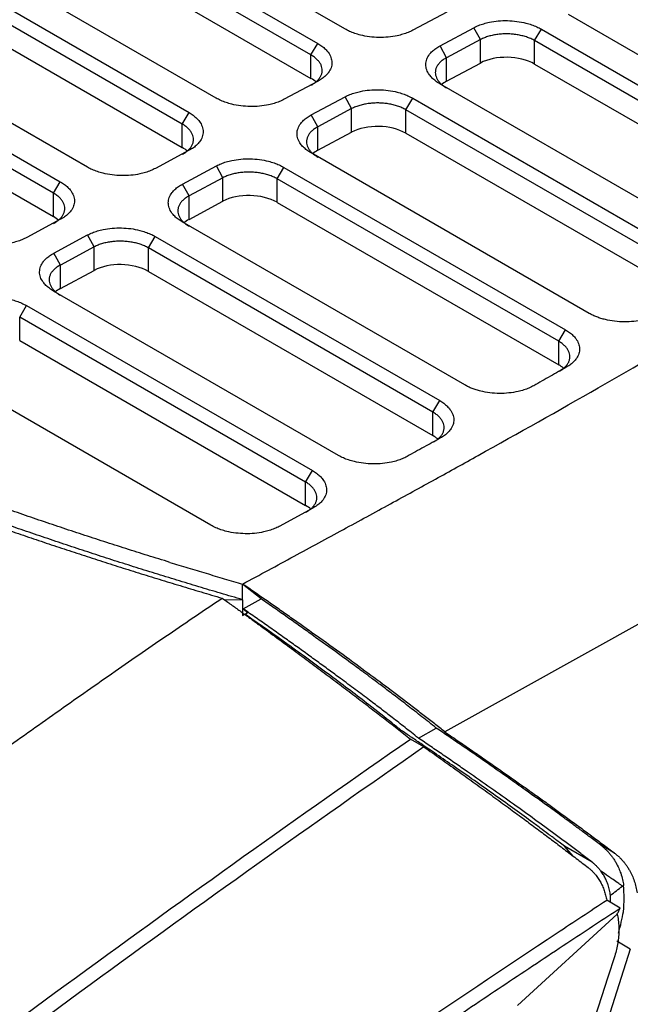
# Model space of a CAD drawing. Header units: millimetres. Extents: x -0.39 to 0.76, y -0.29 to 0.59.
# Tile 134 of 137: x 0.6773 to 0.7091, y 0.4852 to 0.5366. Entities that reach past the tile are written whole.
import ezdxf

# ---------------------------------------------------------------- set-up
doc = ezdxf.new("R2010")
doc.units = ezdxf.units.MM

msp = doc.modelspace()

# ---------------------------------------------------------------- linework, layer by layer
at = {"color": 7, "linetype": 'Continuous', "lineweight": 25}
for p, q in [((0.694209, 0.536106), (0.663803, 0.553659)), ((0.66239, 0.5529), (0.692795, 0.535348)), ((0.692442, 0.53475), (0.662036, 0.552302)), ((0.662036, 0.551077), (0.692442, 0.533524)), ((0.687495, 0.532502), (0.65709, 0.550054)), ((0.655676, 0.549295), (0.686082, 0.531743)), ((0.685729, 0.531145), (0.655323, 0.548697)), ((0.655323, 0.547472), (0.685729, 0.529919)), ((0.680782, 0.528897), (0.650376, 0.54645)), ((0.648963, 0.545691), (0.679369, 0.528138)), ((0.679015, 0.52754), (0.64861, 0.545093)), ((0.64861, 0.543867), (0.679015, 0.526314)), ((0.699521, 0.536989), (0.697756, 0.536042)), ((0.719574, 0.528944), (0.705872, 0.536854)), ((0.699171, 0.535225), (0.700936, 0.536173)), ((0.701277, 0.535554), (0.700936, 0.536173)), ((0.704105, 0.535497), (0.704459, 0.536095)), ((0.704459, 0.536095), (0.718523, 0.527976)), ((0.692442, 0.53475), (0.692795, 0.535348)), ((0.701277, 0.535554), (0.699512, 0.534606)), ((0.701277, 0.534328), (0.701277, 0.535554)), ((0.71817, 0.527378), (0.704105, 0.535497)), ((0.704105, 0.534271), (0.704105, 0.535497)), ((0.692442, 0.533524), (0.692442, 0.53475)), ((0.699512, 0.534606), (0.699171, 0.535225)), ((0.699512, 0.53338), (0.699512, 0.534606)), ((0.699512, 0.53338), (0.701277, 0.534328)), ((0.704105, 0.534271), (0.71817, 0.526152)), ((0.692808, 0.533385), (0.691043, 0.532437)), ((0.713333, 0.525066), (0.699158, 0.533249)), ((0.692457, 0.53162), (0.694222, 0.532568)), ((0.694563, 0.531949), (0.694222, 0.532568)), ((0.697392, 0.531892), (0.697745, 0.53249)), ((0.697745, 0.53249), (0.712178, 0.524158)), ((0.685729, 0.531145), (0.686082, 0.531743)), ((0.694563, 0.531949), (0.692798, 0.531001)), ((0.694563, 0.530723), (0.694563, 0.531949)), ((0.711825, 0.52356), (0.697392, 0.531892)), ((0.697392, 0.530666), (0.697392, 0.531892)), ((0.685729, 0.529919), (0.685729, 0.531145)), ((0.692798, 0.531001), (0.692457, 0.53162)), ((0.692798, 0.529776), (0.692798, 0.531001)), ((0.692798, 0.529776), (0.694563, 0.530723)), ((0.697392, 0.530666), (0.711825, 0.522334)), ((0.686095, 0.52978), (0.68433, 0.528832)), ((0.706954, 0.521268), (0.692445, 0.529644)), ((0.685744, 0.528016), (0.687509, 0.528963)), ((0.68785, 0.528344), (0.687509, 0.528963)), ((0.690678, 0.528287), (0.691032, 0.528885)), ((0.691032, 0.528885), (0.705714, 0.520409)), ((0.679015, 0.52754), (0.679369, 0.528138)), ((0.68785, 0.528344), (0.686085, 0.527396)), ((0.68785, 0.527118), (0.68785, 0.528344)), ((0.705361, 0.519811), (0.690678, 0.528287)), ((0.690678, 0.527061), (0.690678, 0.528287)), ((0.679015, 0.526314), (0.679015, 0.52754)), ((0.686085, 0.527396), (0.685744, 0.528016)), ((0.686085, 0.526171), (0.686085, 0.527396)), ((0.686085, 0.526171), (0.68785, 0.527118)), ((0.690678, 0.527061), (0.705361, 0.518585)), ((0.679381, 0.526175), (0.677616, 0.525227)), ((0.700463, 0.517535), (0.685732, 0.526039)), ((0.67903, 0.524411), (0.680795, 0.525358)), ((0.681137, 0.524739), (0.680795, 0.525358)), ((0.683965, 0.524682), (0.684318, 0.52528)), ((0.684318, 0.52528), (0.699154, 0.516716)), ((0.681137, 0.524739), (0.679372, 0.523791)), ((0.681137, 0.523514), (0.681137, 0.524739)), ((0.6988, 0.516118), (0.683965, 0.524682)), ((0.683965, 0.523457), (0.683965, 0.524682)), ((0.679372, 0.523791), (0.67903, 0.524411)), ((0.679372, 0.522566), (0.679372, 0.523791)), ((0.679372, 0.522566), (0.681137, 0.523514)), ((0.683965, 0.523457), (0.6988, 0.514892)), ((0.69388, 0.513855), (0.679018, 0.522434)), ((0.740593, 0.522366), (0.699415, 0.49944)), ((0.677252, 0.521078), (0.677605, 0.521676)), ((0.677605, 0.521676), (0.692517, 0.513067)), ((0.692164, 0.512469), (0.677252, 0.521078)), ((0.677252, 0.519852), (0.677252, 0.521078)), ((0.705361, 0.519811), (0.705714, 0.520409)), ((0.677252, 0.519852), (0.692164, 0.511243)), ((0.705361, 0.518585), (0.705361, 0.519811)), ((0.687227, 0.510215), (0.672305, 0.51883)), ((0.6988, 0.516118), (0.699154, 0.516716)), ((0.6988, 0.514892), (0.6988, 0.516118)), ((0.692164, 0.512469), (0.692517, 0.513067)), ((0.692164, 0.511243), (0.692164, 0.512469)), ((0.692542, 0.51111), (0.690783, 0.510155)), ((0.688876, 0.506333), (0.688876, 0.50715)), ((0.689852, 0.50637), (0.688876, 0.50715)), ((0.687896, 0.50635), (0.688872, 0.506331)), ((0.688876, 0.506333), (0.688872, 0.506331)), ((0.688872, 0.506331), (0.688872, 0.505514)), ((0.688906, 0.505855), (0.689852, 0.506369)), ((0.688872, 0.505514), (0.689148, 0.505662)), ((0.688906, 0.505855), (0.689148, 0.505662)), ((0.689148, 0.505662), (0.689053, 0.505581)), ((0.698042, 0.499114), (0.698974, 0.499636)), ((0.698334, 0.498653), (0.697627, 0.499061)), ((0.706123, 0.492944), (0.705664, 0.493468)), ((0.707102, 0.492638), (0.705665, 0.493468)), ((0.708266, 0.493116), (0.707541, 0.493535)), ((0.708744, 0.491425), (0.708682, 0.491391)), ((0.70857, 0.490248), (0.707863, 0.490656)), ((0.708058, 0.490544), (0.708055, 0.490906)), ((0.708412, 0.489933), (0.703205, 0.485169)), ((0.709094, 0.488103), (0.708387, 0.488511)), ((0.709094, 0.488103), (0.690704, 0.430823)), ((0.708283, 0.48776), (0.70792, 0.486636)), ((0.70792, 0.486636), (0.690238, 0.431947))]:
    msp.add_line(p, q, dxfattribs=at)
for centre, start_param, end_param in [((0.702691, 0.533512), 0.801672, 2.372468), ((0.691028, 0.532764), 0.585755, 0.801672), ((0.700926, 0.532564), 2.372468, 2.595382), ((0.695978, 0.529907), 0.801672, 2.372468), ((0.684314, 0.52916), 0.585755, 0.801672), ((0.694213, 0.528959), 2.372468, 2.587123), ((0.689264, 0.526302), 0.801672, 2.372468), ((0.677601, 0.525555), 0.585756, 0.801672), ((0.687499, 0.525354), 2.372468, 2.595382), ((0.682551, 0.522697), 0.801672, 2.372468), ((0.680786, 0.52175), 2.372468, 2.595382), ((0.703947, 0.517826), 0.603018, 0.801672), ((0.697386, 0.514133), 0.603955, 0.801672), ((0.69075, 0.510484), 0.586189, 0.801672)]:
    msp.add_ellipse(centre, major_axis=(0.002, -0.000058), ratio=0.556797, start_param=start_param, end_param=end_param, dxfattribs=at)
for points, knots in [([(0.700936, 0.536173), (0.700975, 0.536193), (0.701053, 0.536234), (0.70118, 0.536289), (0.701312, 0.536339), (0.70145, 0.536383), (0.701594, 0.536423), (0.701842, 0.53648), (0.702209, 0.536534), (0.702698, 0.536549), (0.703187, 0.536512), (0.703605, 0.536431), (0.703946, 0.53633), (0.704219, 0.536224), (0.704378, 0.536138), (0.704459, 0.536095)], [0, 0, 0, 0, 0.041981, 0.083606, 0.125055, 0.166514, 0.208167, 0.250194, 0.374984, 0.50004, 0.624824, 0.749879, 0.833327, 0.916227, 1, 1, 1, 1]), ([(0.697756, 0.536042), (0.697717, 0.536021), (0.697638, 0.53598), (0.69751, 0.535925), (0.697378, 0.535874), (0.697239, 0.535829), (0.697094, 0.535788), (0.696846, 0.53573), (0.696477, 0.535674), (0.695985, 0.535656), (0.695492, 0.535691), (0.69507, 0.53577), (0.694726, 0.535871), (0.69445, 0.535977), (0.694289, 0.536063), (0.694209, 0.536106)], [0, 0, 0, 0, 0.042047, 0.08372, 0.125195, 0.166648, 0.208256, 0.250196, 0.375104, 0.500046, 0.624954, 0.749882, 0.833477, 0.916356, 1, 1, 1, 1]), ([(0.704105, 0.535497), (0.704072, 0.535515), (0.704006, 0.535552), (0.7039, 0.535602), (0.70379, 0.535647), (0.703675, 0.535688), (0.703557, 0.535725), (0.703436, 0.535756), (0.703313, 0.535783), (0.703189, 0.535806), (0.703064, 0.535823), (0.702938, 0.535837), (0.702813, 0.535845), (0.702646, 0.535851), (0.702438, 0.535847), (0.702189, 0.535826), (0.701943, 0.535786), (0.701705, 0.535727), (0.701477, 0.535651), (0.701344, 0.535586), (0.701277, 0.535554)], [0, 0, 0, 0, 0.043791, 0.087213, 0.130267, 0.172952, 0.215269, 0.257217, 0.298797, 0.340009, 0.380853, 0.42133, 0.461439, 0.501181, 0.57999, 0.660528, 0.742798, 0.826799, 0.912533, 1, 1, 1, 1]), ([(0.692795, 0.535348), (0.692833, 0.535325), (0.692909, 0.535279), (0.693013, 0.535207), (0.693108, 0.535132), (0.693194, 0.535053), (0.693271, 0.534972), (0.693384, 0.534832), (0.693498, 0.534625), (0.693547, 0.534352), (0.693503, 0.53408), (0.693376, 0.533849), (0.693209, 0.533662), (0.69303, 0.533513), (0.692882, 0.533428), (0.692808, 0.533385)], [0, 0, 0, 0, 0.042051, 0.083727, 0.125202, 0.166653, 0.208259, 0.250195, 0.375086, 0.500045, 0.62495, 0.749883, 0.833484, 0.916365, 1, 1, 1, 1]), ([(0.688876, 0.50715), (0.689771, 0.507632), (0.691527, 0.508578), (0.694097, 0.509973), (0.696553, 0.511314), (0.698896, 0.512601), (0.702521, 0.514609), (0.707302, 0.517298), (0.713239, 0.520729), (0.718876, 0.524093), (0.723358, 0.526867), (0.726705, 0.529003), (0.729042, 0.530524), (0.73131, 0.532032), (0.733511, 0.533526), (0.73494, 0.534524), (0.735649, 0.535019)], [0, 0, 0, 0, 0.054533, 0.106893, 0.157081, 0.205097, 0.250942, 0.38087, 0.502501, 0.625456, 0.742417, 0.795771, 0.848201, 0.899712, 0.95031, 1, 1, 1, 1]), ([(0.692442, 0.533174), (0.692474, 0.533191), (0.692537, 0.533226), (0.692622, 0.533282), (0.6927, 0.533341), (0.69277, 0.533403), (0.692831, 0.533467), (0.692884, 0.533533), (0.692929, 0.5336), (0.692965, 0.533668), (0.692993, 0.533737), (0.693013, 0.533806), (0.693025, 0.533875), (0.693031, 0.533968), (0.693018, 0.534086), (0.69297, 0.534228), (0.692889, 0.534369), (0.692773, 0.534505), (0.692627, 0.534634), (0.692504, 0.534711), (0.692442, 0.53475)], [0, 0, 0, 0, 0.043708, 0.087031, 0.12997, 0.172524, 0.214694, 0.25648, 0.297881, 0.338899, 0.379532, 0.419782, 0.459648, 0.499131, 0.57908, 0.66044, 0.74321, 0.827393, 0.912989, 1, 1, 1, 1]), ([(0.699158, 0.533249), (0.69912, 0.533272), (0.699044, 0.533318), (0.69894, 0.533391), (0.698845, 0.533467), (0.698759, 0.533546), (0.698682, 0.533628), (0.69857, 0.53377), (0.698459, 0.533978), (0.698414, 0.534253), (0.698464, 0.534527), (0.698594, 0.534758), (0.698765, 0.534946), (0.698947, 0.535096), (0.699096, 0.535182), (0.699171, 0.535225)], [0, 0, 0, 0, 0.041982, 0.083605, 0.125054, 0.166512, 0.208165, 0.250194, 0.374964, 0.500038, 0.624818, 0.749876, 0.833341, 0.916242, 1, 1, 1, 1]), ([(0.699512, 0.534606), (0.69948, 0.534588), (0.699416, 0.534553), (0.69933, 0.534496), (0.699252, 0.534437), (0.699182, 0.534374), (0.69912, 0.53431), (0.699067, 0.534244), (0.699023, 0.534177), (0.698987, 0.534108), (0.698959, 0.534039), (0.69894, 0.53397), (0.698928, 0.533901), (0.698924, 0.533808), (0.698937, 0.53369), (0.698985, 0.533549), (0.699067, 0.533409), (0.699182, 0.533274), (0.699328, 0.533145), (0.69945, 0.533069), (0.699512, 0.53303)], [0, 0, 0, 0, 0.044155, 0.087878, 0.131167, 0.174024, 0.216448, 0.258439, 0.299998, 0.341125, 0.381819, 0.422081, 0.461912, 0.50131, 0.581066, 0.662164, 0.744605, 0.828391, 0.913522, 1, 1, 1, 1]), ([(0.694222, 0.532568), (0.694262, 0.532588), (0.69434, 0.532629), (0.694467, 0.532684), (0.694599, 0.532734), (0.694737, 0.532779), (0.694881, 0.532818), (0.695129, 0.532875), (0.695496, 0.532929), (0.695985, 0.532944), (0.696474, 0.532907), (0.696892, 0.532826), (0.697233, 0.532725), (0.697506, 0.532619), (0.697665, 0.532533), (0.697745, 0.53249)], [0, 0, 0, 0, 0.041984, 0.08361, 0.12506, 0.166519, 0.208169, 0.250194, 0.374984, 0.50004, 0.624824, 0.749879, 0.833333, 0.916232, 1, 1, 1, 1]), ([(0.691043, 0.532437), (0.691003, 0.532416), (0.690924, 0.532375), (0.690797, 0.53232), (0.690664, 0.532269), (0.690526, 0.532224), (0.690381, 0.532184), (0.690132, 0.532125), (0.689764, 0.532069), (0.689272, 0.532051), (0.688779, 0.532086), (0.688357, 0.532165), (0.688012, 0.532266), (0.687736, 0.532372), (0.687576, 0.532458), (0.687495, 0.532502)], [0, 0, 0, 0, 0.042047, 0.08372, 0.125195, 0.166648, 0.208256, 0.250196, 0.375104, 0.500046, 0.624954, 0.749882, 0.833477, 0.916356, 1, 1, 1, 1]), ([(0.697392, 0.531892), (0.697359, 0.531911), (0.697293, 0.531947), (0.697186, 0.531997), (0.697076, 0.532043), (0.696961, 0.532084), (0.696843, 0.53212), (0.696722, 0.532152), (0.696599, 0.532179), (0.696475, 0.532201), (0.69635, 0.532219), (0.696224, 0.532232), (0.696099, 0.53224), (0.695933, 0.532246), (0.695724, 0.532243), (0.695476, 0.532221), (0.695229, 0.532181), (0.694991, 0.532123), (0.694764, 0.532046), (0.694631, 0.531982), (0.694563, 0.531949)], [0, 0, 0, 0, 0.043851, 0.087322, 0.130414, 0.173126, 0.215459, 0.257413, 0.298988, 0.340183, 0.381001, 0.421439, 0.461499, 0.501181, 0.579975, 0.660504, 0.742771, 0.826775, 0.912518, 1, 1, 1, 1]), ([(0.686082, 0.531743), (0.68612, 0.53172), (0.686196, 0.531675), (0.686299, 0.531602), (0.686394, 0.531527), (0.68648, 0.531448), (0.686558, 0.531367), (0.68667, 0.531227), (0.686784, 0.531021), (0.686833, 0.530747), (0.686789, 0.530475), (0.686663, 0.530244), (0.686496, 0.530057), (0.686317, 0.529908), (0.686169, 0.529823), (0.686095, 0.52978)], [0, 0, 0, 0, 0.042051, 0.083727, 0.125202, 0.166653, 0.208259, 0.250195, 0.375086, 0.500045, 0.62495, 0.749883, 0.833484, 0.916365, 1, 1, 1, 1]), ([(0.685729, 0.529569), (0.68576, 0.529586), (0.685823, 0.529621), (0.685909, 0.529677), (0.685987, 0.529737), (0.686056, 0.529798), (0.686118, 0.529862), (0.686171, 0.529928), (0.686215, 0.529995), (0.686252, 0.530063), (0.68628, 0.530132), (0.6863, 0.530201), (0.686312, 0.53027), (0.686317, 0.530364), (0.686304, 0.530482), (0.686256, 0.530623), (0.686175, 0.530764), (0.68606, 0.5309), (0.685913, 0.531029), (0.685791, 0.531106), (0.685729, 0.531145)], [0, 0, 0, 0, 0.043708, 0.087031, 0.12997, 0.172524, 0.214694, 0.25648, 0.297881, 0.338899, 0.379532, 0.419782, 0.459648, 0.499131, 0.57908, 0.66044, 0.74321, 0.827393, 0.912989, 1, 1, 1, 1]), ([(0.692445, 0.529644), (0.692407, 0.529667), (0.692331, 0.529713), (0.692227, 0.529786), (0.692132, 0.529862), (0.692046, 0.529941), (0.691969, 0.530024), (0.691857, 0.530165), (0.691745, 0.530373), (0.691701, 0.530648), (0.69175, 0.530922), (0.691881, 0.531154), (0.692051, 0.531341), (0.692233, 0.531491), (0.692382, 0.531577), (0.692457, 0.53162)], [0, 0, 0, 0, 0.041974, 0.083594, 0.125041, 0.166501, 0.208158, 0.250194, 0.374974, 0.500038, 0.624811, 0.749876, 0.833344, 0.916246, 1, 1, 1, 1]), ([(0.692798, 0.531001), (0.692766, 0.530984), (0.692703, 0.530948), (0.692616, 0.530891), (0.692538, 0.530831), (0.692468, 0.530769), (0.692407, 0.530705), (0.692354, 0.530639), (0.692309, 0.530571), (0.692273, 0.530503), (0.692246, 0.530434), (0.692226, 0.530365), (0.692215, 0.530296), (0.69221, 0.530203), (0.692224, 0.530085), (0.692272, 0.529943), (0.692354, 0.529803), (0.692469, 0.529668), (0.692615, 0.52954), (0.692737, 0.529464), (0.692798, 0.529426)], [0, 0, 0, 0, 0.0442169, 0.0879896, 0.1313182, 0.1742029, 0.2166436, 0.2586407, 0.300194, 0.3413039, 0.3819704, 0.4221937, 0.4619739, 0.5013111, 0.5813264, 0.66258, 0.745073, 0.8288067, 0.913782, 1, 1, 1, 1]), ([(0.687509, 0.528963), (0.687548, 0.528984), (0.687627, 0.529024), (0.687753, 0.529079), (0.687885, 0.529129), (0.688023, 0.529174), (0.688167, 0.529213), (0.688415, 0.52927), (0.688782, 0.529325), (0.689271, 0.529339), (0.689761, 0.529302), (0.690178, 0.529221), (0.690519, 0.52912), (0.690792, 0.529014), (0.690952, 0.528928), (0.691032, 0.528885)], [0, 0, 0, 0, 0.04198, 0.083604, 0.125054, 0.166513, 0.208166, 0.250194, 0.374983, 0.50004, 0.624823, 0.749879, 0.833331, 0.91623, 1, 1, 1, 1]), ([(0.68433, 0.528832), (0.68429, 0.528811), (0.684211, 0.528771), (0.684083, 0.528715), (0.683951, 0.528664), (0.683812, 0.528619), (0.683668, 0.528579), (0.683419, 0.52852), (0.683051, 0.528464), (0.682558, 0.528446), (0.682065, 0.528481), (0.681643, 0.52856), (0.681299, 0.528661), (0.681023, 0.528767), (0.680863, 0.528853), (0.680782, 0.528897)], [0, 0, 0, 0, 0.042047, 0.08372, 0.125195, 0.166648, 0.208256, 0.250196, 0.375104, 0.500046, 0.624954, 0.749882, 0.833477, 0.916356, 1, 1, 1, 1]), ([(0.690678, 0.528287), (0.690645, 0.528306), (0.690579, 0.528342), (0.690473, 0.528392), (0.690362, 0.528438), (0.690248, 0.528479), (0.69013, 0.528515), (0.690009, 0.528547), (0.689886, 0.528574), (0.689762, 0.528596), (0.689637, 0.528614), (0.689511, 0.528627), (0.689386, 0.528636), (0.689219, 0.528641), (0.689011, 0.528638), (0.688761, 0.528616), (0.688515, 0.528576), (0.688277, 0.528517), (0.68805, 0.528441), (0.687917, 0.528377), (0.68785, 0.528344)], [0, 0, 0, 0, 0.04382, 0.087266, 0.130338, 0.173036, 0.21536, 0.257311, 0.298889, 0.340093, 0.380924, 0.421382, 0.461468, 0.50118, 0.58016, 0.660802, 0.743105, 0.827073, 0.912704, 1, 1, 1, 1]), ([(0.679369, 0.528138), (0.679407, 0.528115), (0.679482, 0.52807), (0.679586, 0.527997), (0.679681, 0.527922), (0.679767, 0.527843), (0.679844, 0.527762), (0.679957, 0.527622), (0.680071, 0.527416), (0.68012, 0.527142), (0.680076, 0.526871), (0.679949, 0.52664), (0.679782, 0.526453), (0.679603, 0.526304), (0.679455, 0.526218), (0.679381, 0.526175)], [0, 0, 0, 0, 0.04205, 0.083725, 0.125199, 0.166651, 0.208258, 0.250195, 0.375096, 0.500045, 0.624943, 0.749883, 0.833485, 0.916365, 1, 1, 1, 1]), ([(0.679015, 0.525964), (0.679047, 0.525981), (0.67911, 0.526016), (0.679196, 0.526073), (0.679273, 0.526132), (0.679343, 0.526193), (0.679404, 0.526257), (0.679457, 0.526323), (0.679502, 0.52639), (0.679538, 0.526458), (0.679566, 0.526527), (0.679586, 0.526596), (0.679598, 0.526666), (0.679604, 0.526759), (0.679591, 0.526876), (0.679543, 0.527018), (0.679462, 0.527159), (0.679347, 0.527295), (0.6792, 0.527424), (0.679077, 0.527501), (0.679015, 0.52754)], [0, 0, 0, 0, 0.043715, 0.087043, 0.129986, 0.172543, 0.214715, 0.256501, 0.297902, 0.338918, 0.379548, 0.419794, 0.459655, 0.499131, 0.578965, 0.660255, 0.743003, 0.827209, 0.912874, 1, 1, 1, 1]), ([(0.685732, 0.526039), (0.685693, 0.526062), (0.685617, 0.526108), (0.685513, 0.526181), (0.685418, 0.526257), (0.685332, 0.526336), (0.685255, 0.526419), (0.685143, 0.52656), (0.685032, 0.526768), (0.684987, 0.527044), (0.685037, 0.527317), (0.685167, 0.527549), (0.685338, 0.527736), (0.68552, 0.527886), (0.685669, 0.527972), (0.685744, 0.528016)], [0, 0, 0, 0, 0.041981, 0.083605, 0.125054, 0.166512, 0.208165, 0.250194, 0.374964, 0.500038, 0.624818, 0.749876, 0.83334, 0.916241, 1, 1, 1, 1]), ([(0.686085, 0.527396), (0.686053, 0.527379), (0.685989, 0.527344), (0.685903, 0.527286), (0.685825, 0.527227), (0.685755, 0.527164), (0.685693, 0.5271), (0.68564, 0.527034), (0.685596, 0.526967), (0.68556, 0.526898), (0.685532, 0.526829), (0.685513, 0.52676), (0.685502, 0.526691), (0.685497, 0.526598), (0.68551, 0.52648), (0.685559, 0.526339), (0.68564, 0.526199), (0.685755, 0.526064), (0.685901, 0.525935), (0.686023, 0.525859), (0.686085, 0.525821)], [0, 0, 0, 0, 0.0441726, 0.0879091, 0.1312096, 0.1740741, 0.2165027, 0.2584957, 0.300053, 0.3411749, 0.3818614, 0.4221127, 0.461929, 0.5013103, 0.5810958, 0.6622115, 0.7446587, 0.8284385, 0.9135519, 1, 1, 1, 1]), ([(0.685083, 0.50828), (0.684699, 0.508398), (0.683932, 0.508635), (0.682787, 0.508996), (0.681647, 0.509362), (0.680511, 0.509733), (0.679381, 0.510108), (0.678256, 0.510488), (0.677136, 0.510873), (0.676022, 0.511263), (0.674912, 0.511657), (0.673809, 0.512056), (0.672711, 0.512459), (0.671619, 0.512867), (0.670532, 0.513279), (0.669452, 0.513696), (0.668378, 0.514117), (0.667309, 0.514543), (0.666247, 0.514972), (0.665191, 0.515406), (0.664142, 0.515845), (0.663099, 0.516287), (0.662062, 0.516734), (0.661032, 0.517184), (0.660009, 0.517639), (0.658993, 0.518097), (0.657983, 0.51856), (0.656981, 0.519026), (0.655985, 0.519496), (0.654997, 0.51997), (0.654015, 0.520448), (0.653041, 0.520929), (0.652075, 0.521414), (0.651115, 0.521903), (0.650163, 0.522395), (0.649219, 0.52289), (0.648282, 0.523389), (0.647352, 0.523891), (0.646431, 0.524396), (0.645517, 0.524905), (0.64461, 0.525416), (0.644012, 0.52576), (0.643713, 0.525932)], [0, 0, 0, 0, 0.025202, 0.050404, 0.075604, 0.100802, 0.125997, 0.151189, 0.176375, 0.201557, 0.226732, 0.251901, 0.277062, 0.302214, 0.327358, 0.352491, 0.377614, 0.402725, 0.427824, 0.45291, 0.477982, 0.50304, 0.528082, 0.553108, 0.578118, 0.60311, 0.628083, 0.653038, 0.677973, 0.702887, 0.727781, 0.752652, 0.7775, 0.802325, 0.827127, 0.851903, 0.876654, 0.901378, 0.926076, 0.950746, 0.975387, 1, 1, 1, 1]), ([(0.680795, 0.525358), (0.680835, 0.525379), (0.680913, 0.525419), (0.68104, 0.525474), (0.681172, 0.525524), (0.68131, 0.525569), (0.681454, 0.525608), (0.681702, 0.525665), (0.682069, 0.52572), (0.682558, 0.525735), (0.683047, 0.525697), (0.683465, 0.525617), (0.683806, 0.525515), (0.684079, 0.525409), (0.684238, 0.525324), (0.684318, 0.52528)], [0, 0, 0, 0, 0.041986, 0.083613, 0.125064, 0.166522, 0.208171, 0.250194, 0.374979, 0.50004, 0.624828, 0.749879, 0.833333, 0.916232, 1, 1, 1, 1]), ([(0.642691, 0.525247), (0.642974, 0.525085), (0.64354, 0.524759), (0.644398, 0.524275), (0.645261, 0.523793), (0.646131, 0.523315), (0.647006, 0.52284), (0.647889, 0.522368), (0.648777, 0.521899), (0.649671, 0.521433), (0.650572, 0.520971), (0.651479, 0.520512), (0.652392, 0.520056), (0.65331, 0.519604), (0.654235, 0.519155), (0.655166, 0.51871), (0.656102, 0.518268), (0.657045, 0.517829), (0.657993, 0.517394), (0.658947, 0.516962), (0.659906, 0.516534), (0.660872, 0.51611), (0.661843, 0.515689), (0.662819, 0.515272), (0.663801, 0.514858), (0.664789, 0.514448), (0.665782, 0.514042), (0.66678, 0.51364), (0.667784, 0.513241), (0.668793, 0.512846), (0.669807, 0.512455), (0.670827, 0.512068), (0.671851, 0.511685), (0.672881, 0.511305), (0.673916, 0.51093), (0.674956, 0.510558), (0.676001, 0.51019), (0.67705, 0.509827), (0.678105, 0.509467), (0.679164, 0.509111), (0.680228, 0.50876), (0.681297, 0.508412), (0.682371, 0.508069), (0.683449, 0.50773), (0.684532, 0.507395), (0.685619, 0.507064), (0.686711, 0.506737), (0.687442, 0.506522), (0.687807, 0.506415)], [0, 0, 0, 0, 0.02154, 0.043088, 0.064645, 0.086211, 0.107786, 0.12937, 0.150963, 0.172565, 0.194175, 0.215794, 0.237422, 0.259059, 0.280705, 0.30236, 0.324024, 0.345696, 0.367377, 0.389068, 0.410767, 0.432475, 0.454191, 0.475917, 0.497652, 0.519395, 0.541148, 0.562909, 0.584679, 0.606458, 0.628246, 0.650042, 0.671848, 0.693663, 0.715486, 0.737318, 0.75916, 0.78101, 0.802869, 0.824736, 0.846613, 0.868499, 0.890394, 0.912297, 0.934209, 0.956131, 0.978061, 1, 1, 1, 1]), ([(0.688876, 0.506333), (0.688493, 0.506444), (0.687728, 0.506666), (0.686585, 0.507006), (0.685446, 0.507351), (0.684313, 0.5077), (0.683184, 0.508053), (0.682059, 0.508412), (0.680939, 0.508775), (0.679824, 0.509143), (0.678714, 0.509516), (0.677608, 0.509893), (0.674863, 0.510846), (0.670538, 0.512428), (0.664769, 0.514733), (0.659183, 0.517161), (0.654994, 0.519139), (0.652079, 0.520592), (0.650363, 0.521471), (0.648667, 0.522363), (0.646993, 0.523267), (0.645339, 0.524183), (0.644255, 0.524804), (0.643713, 0.525115)], [0, 0, 0, 0, 0.0229421, 0.045878, 0.068809, 0.0917364, 0.1146617, 0.1375861, 0.1605111, 0.183438, 0.2063681, 0.2293029, 0.2522436, 0.3779039, 0.5035743, 0.6283369, 0.753109, 0.7942668, 0.8354104, 0.8765477, 0.9176865, 0.9588346, 1, 1, 1, 1]), ([(0.677616, 0.525227), (0.677576, 0.525207), (0.677497, 0.525166), (0.67737, 0.52511), (0.677237, 0.52506), (0.677099, 0.525014), (0.676954, 0.524974), (0.676705, 0.524916), (0.676337, 0.524859), (0.675845, 0.524841), (0.675352, 0.524876), (0.67493, 0.524956), (0.674585, 0.525056), (0.67431, 0.525162), (0.674149, 0.525249), (0.674068, 0.525292)], [0, 0, 0, 0, 0.042042, 0.083712, 0.125186, 0.16664, 0.208252, 0.250196, 0.375101, 0.500045, 0.624962, 0.749881, 0.833477, 0.916356, 1, 1, 1, 1]), ([(0.683965, 0.524682), (0.683932, 0.524701), (0.683866, 0.524737), (0.68376, 0.524787), (0.683649, 0.524833), (0.683534, 0.524874), (0.683416, 0.52491), (0.683296, 0.524942), (0.683173, 0.524969), (0.683048, 0.524991), (0.682923, 0.525009), (0.682798, 0.525022), (0.682672, 0.525031), (0.682506, 0.525036), (0.682298, 0.525033), (0.682048, 0.525011), (0.681802, 0.524971), (0.681564, 0.524913), (0.681337, 0.524837), (0.681204, 0.524772), (0.681137, 0.524739)], [0, 0, 0, 0, 0.043836, 0.087295, 0.130377, 0.173083, 0.215412, 0.257364, 0.29894, 0.34014, 0.380964, 0.421412, 0.461484, 0.501181, 0.580016, 0.66057, 0.742845, 0.826841, 0.912559, 1, 1, 1, 1]), ([(0.679018, 0.522434), (0.67898, 0.522457), (0.678904, 0.522503), (0.6788, 0.522576), (0.678705, 0.522652), (0.678619, 0.522731), (0.678542, 0.522814), (0.67843, 0.522955), (0.678318, 0.523163), (0.678274, 0.523439), (0.678323, 0.523712), (0.678454, 0.523944), (0.678625, 0.524132), (0.678806, 0.524281), (0.678955, 0.524367), (0.67903, 0.524411)], [0, 0, 0, 0, 0.041977, 0.083598, 0.125045, 0.166504, 0.20816, 0.250194, 0.374971, 0.500038, 0.624816, 0.749876, 0.833338, 0.91624, 1, 1, 1, 1]), ([(0.679372, 0.523791), (0.67934, 0.523774), (0.679276, 0.523739), (0.679189, 0.523682), (0.679111, 0.523622), (0.679041, 0.523559), (0.67898, 0.523495), (0.678927, 0.523429), (0.678882, 0.523362), (0.678847, 0.523293), (0.678819, 0.523224), (0.6788, 0.523155), (0.678788, 0.523086), (0.678783, 0.522993), (0.678797, 0.522875), (0.678845, 0.522734), (0.678927, 0.522594), (0.679042, 0.522459), (0.679188, 0.52233), (0.67931, 0.522254), (0.679372, 0.522216)], [0, 0, 0, 0, 0.0442129, 0.0879824, 0.1313085, 0.1741913, 0.2166309, 0.2586276, 0.3001813, 0.3412922, 0.3819605, 0.4221862, 0.4619695, 0.5013106, 0.5812529, 0.6624627, 0.7449412, 0.8286896, 0.9137088, 1, 1, 1, 1]), ([(0.674082, 0.521754), (0.674121, 0.521774), (0.6742, 0.521814), (0.674326, 0.521869), (0.674458, 0.521919), (0.674596, 0.521964), (0.674741, 0.522004), (0.674989, 0.522061), (0.675355, 0.522115), (0.675845, 0.52213), (0.676334, 0.522093), (0.676752, 0.522012), (0.677092, 0.521911), (0.677365, 0.521804), (0.677525, 0.521719), (0.677605, 0.521676)], [0, 0, 0, 0, 0.041985, 0.083612, 0.125063, 0.166521, 0.208171, 0.250194, 0.374979, 0.50004, 0.624829, 0.749879, 0.833332, 0.916231, 1, 1, 1, 1]), ([(0.710572, 0.521243), (0.710533, 0.521221), (0.710455, 0.521177), (0.710329, 0.521118), (0.710197, 0.521063), (0.710057, 0.521014), (0.709912, 0.520969), (0.70966, 0.520905), (0.709286, 0.520841), (0.708782, 0.520817), (0.708275, 0.520847), (0.707868, 0.520921), (0.707561, 0.521005), (0.707343, 0.521081), (0.707139, 0.521167), (0.707016, 0.521234), (0.706954, 0.521268)], [0, 0, 0, 0, 0.042058, 0.083726, 0.125188, 0.166629, 0.208238, 0.250199, 0.375126, 0.500041, 0.624936, 0.749852, 0.812694, 0.874895, 0.937112, 1, 1, 1, 1]), ([(0.705714, 0.520409), (0.705752, 0.520387), (0.705826, 0.520342), (0.705928, 0.520271), (0.706021, 0.520198), (0.706106, 0.520121), (0.706183, 0.520041), (0.706295, 0.519904), (0.70641, 0.519702), (0.706465, 0.519434), (0.706429, 0.519167), (0.706314, 0.518939), (0.706158, 0.518754), (0.705989, 0.518605), (0.705848, 0.518518), (0.705778, 0.518475)], [0, 0, 0, 0, 0.042039, 0.083715, 0.125198, 0.166657, 0.208264, 0.250188, 0.375094, 0.500044, 0.62494, 0.749887, 0.833477, 0.916374, 1, 1, 1, 1]), ([(0.705402, 0.518258), (0.705434, 0.518277), (0.705499, 0.518315), (0.705586, 0.518377), (0.705664, 0.518442), (0.705733, 0.51851), (0.705792, 0.51858), (0.705842, 0.518651), (0.705882, 0.518724), (0.705912, 0.518798), (0.705933, 0.518873), (0.705945, 0.518948), (0.705949, 0.519044), (0.705933, 0.519161), (0.705884, 0.5193), (0.705802, 0.519437), (0.705688, 0.51957), (0.705543, 0.519698), (0.705422, 0.519773), (0.705361, 0.519811)], [0, 0, 0, 0, 0.047321, 0.094253, 0.140795, 0.186949, 0.232714, 0.27809, 0.323078, 0.367678, 0.411889, 0.455713, 0.499149, 0.578709, 0.659834, 0.742524, 0.826781, 0.912606, 1, 1, 1, 1]), ([(0.705778, 0.518475), (0.705494, 0.518313), (0.704921, 0.517986), (0.704346, 0.51766), (0.704055, 0.517495)], [0, 0, 0, 0, 0.495003, 1, 1, 1, 1]), ([(0.704055, 0.517495), (0.704016, 0.517474), (0.703937, 0.517431), (0.703811, 0.517373), (0.703678, 0.51732), (0.703539, 0.517272), (0.703394, 0.517229), (0.703143, 0.517167), (0.702771, 0.517106), (0.702271, 0.517084), (0.70177, 0.517116), (0.701367, 0.51719), (0.701063, 0.517274), (0.700848, 0.517349), (0.700645, 0.517435), (0.700524, 0.517502), (0.700463, 0.517535)], [0, 0, 0, 0, 0.042054, 0.083724, 0.12519, 0.166636, 0.208244, 0.250196, 0.375119, 0.50004, 0.624948, 0.749855, 0.812683, 0.874887, 0.937112, 1, 1, 1, 1]), ([(0.699154, 0.516716), (0.699191, 0.516694), (0.699266, 0.516649), (0.699369, 0.516577), (0.699463, 0.516503), (0.699549, 0.516425), (0.699625, 0.516344), (0.699738, 0.516206), (0.699852, 0.516003), (0.699905, 0.515732), (0.699865, 0.515463), (0.699745, 0.515234), (0.699584, 0.515048), (0.699411, 0.514899), (0.699267, 0.514812), (0.699195, 0.514769)], [0, 0, 0, 0, 0.042049, 0.083729, 0.125209, 0.166664, 0.208267, 0.250191, 0.375087, 0.500045, 0.624942, 0.749886, 0.833478, 0.916368, 1, 1, 1, 1]), ([(0.698824, 0.514555), (0.698857, 0.514574), (0.698924, 0.514612), (0.699013, 0.514674), (0.699093, 0.514739), (0.699164, 0.514807), (0.699225, 0.514877), (0.699276, 0.514949), (0.699317, 0.515023), (0.699349, 0.515097), (0.699371, 0.515172), (0.699384, 0.515247), (0.699389, 0.515344), (0.699374, 0.515462), (0.699325, 0.515602), (0.699244, 0.515741), (0.699129, 0.515875), (0.698984, 0.516004), (0.698862, 0.51608), (0.6988, 0.516118)], [0, 0, 0, 0, 0.0475028, 0.0945798, 0.1412312, 0.1874571, 0.2332576, 0.278633, 0.3235833, 0.3681088, 0.4122097, 0.455886, 0.499138, 0.5788206, 0.6600194, 0.7427358, 0.8269707, 0.9127251, 1, 1, 1, 1]), ([(0.699195, 0.514769), (0.698909, 0.51461), (0.698328, 0.514288), (0.697747, 0.513966), (0.697452, 0.513803)], [0, 0, 0, 0, 0.49394, 1, 1, 1, 1]), ([(0.697452, 0.513803), (0.697413, 0.513782), (0.697334, 0.51374), (0.697207, 0.513683), (0.697074, 0.513631), (0.696935, 0.513585), (0.696791, 0.513543), (0.696541, 0.513483), (0.69617, 0.513424), (0.695674, 0.513404), (0.695177, 0.513437), (0.69475, 0.513516), (0.694402, 0.513617), (0.694124, 0.513724), (0.693962, 0.513811), (0.69388, 0.513855)], [0, 0, 0, 0, 0.042047, 0.083717, 0.125187, 0.166637, 0.208249, 0.250199, 0.375113, 0.500046, 0.624949, 0.74988, 0.833478, 0.91635, 1, 1, 1, 1]), ([(0.692517, 0.513067), (0.692555, 0.513044), (0.692631, 0.512999), (0.692734, 0.512927), (0.692828, 0.512852), (0.692914, 0.512774), (0.692991, 0.512693), (0.693104, 0.512553), (0.693218, 0.512348), (0.693269, 0.512076), (0.693226, 0.511805), (0.693103, 0.511575), (0.692938, 0.511388), (0.692761, 0.511239), (0.692615, 0.511154), (0.692542, 0.51111)], [0, 0, 0, 0, 0.042056, 0.083736, 0.125214, 0.166665, 0.208267, 0.250193, 0.375088, 0.500045, 0.62494, 0.749884, 0.833486, 0.91637, 1, 1, 1, 1]), ([(0.692174, 0.510898), (0.692205, 0.510915), (0.692267, 0.51095), (0.692352, 0.511007), (0.692429, 0.511066), (0.692497, 0.511128), (0.692558, 0.511192), (0.69261, 0.511257), (0.692654, 0.511324), (0.692689, 0.511392), (0.692717, 0.51146), (0.692736, 0.51153), (0.692747, 0.511599), (0.692752, 0.511691), (0.692739, 0.511809), (0.692691, 0.51195), (0.692609, 0.51209), (0.692494, 0.512225), (0.692348, 0.512354), (0.692226, 0.51243), (0.692164, 0.512469)], [0, 0, 0, 0, 0.043698, 0.087014, 0.129947, 0.172497, 0.214665, 0.25645, 0.297853, 0.338874, 0.379513, 0.419769, 0.459645, 0.499138, 0.579011, 0.660325, 0.743079, 0.827276, 0.912916, 1, 1, 1, 1]), ([(0.690783, 0.510155), (0.690744, 0.510134), (0.690665, 0.510093), (0.690537, 0.510037), (0.690405, 0.509986), (0.690266, 0.50994), (0.690121, 0.509899), (0.689872, 0.50984), (0.689503, 0.509783), (0.68901, 0.509764), (0.688515, 0.509799), (0.688092, 0.509878), (0.687746, 0.509979), (0.687469, 0.510085), (0.687308, 0.510172), (0.687227, 0.510215)], [0, 0, 0, 0, 0.042044, 0.083714, 0.125186, 0.166639, 0.208251, 0.250197, 0.375112, 0.500046, 0.624949, 0.749881, 0.833477, 0.916353, 1, 1, 1, 1]), ([(0.685083, 0.50828), (0.685397, 0.508184), (0.686026, 0.507992), (0.686973, 0.507708), (0.687922, 0.507427), (0.688558, 0.507242), (0.688876, 0.50715)], [0, 0, 0, 0, 0.250006, 0.500002, 0.749996, 1, 1, 1, 1]), ([(0.699415, 0.49944), (0.69933, 0.499508), (0.699159, 0.499643), (0.698896, 0.499851), (0.698627, 0.500061), (0.698352, 0.500275), (0.698072, 0.500492), (0.697786, 0.500712), (0.697494, 0.500936), (0.696922, 0.501371), (0.69604, 0.502034), (0.694781, 0.502964), (0.693442, 0.503937), (0.692294, 0.504758), (0.691399, 0.505392), (0.690779, 0.505828), (0.690152, 0.506266), (0.689519, 0.506706), (0.68909, 0.507002), (0.688876, 0.50715)], [0, 0, 0, 0, 0.032507, 0.064954, 0.097349, 0.1297, 0.162017, 0.194307, 0.226581, 0.258847, 0.38018, 0.500647, 0.625102, 0.747592, 0.798822, 0.849627, 0.900058, 0.950165, 1, 1, 1, 1]), ([(0.618512, 0.452226), (0.619049, 0.452683), (0.620142, 0.453614), (0.621806, 0.455034), (0.623525, 0.456501), (0.6253, 0.458015), (0.627811, 0.460154), (0.631277, 0.463097), (0.636079, 0.467132), (0.641497, 0.471607), (0.64725, 0.476277), (0.654068, 0.481709), (0.661739, 0.48767), (0.668558, 0.492789), (0.673362, 0.496304), (0.676369, 0.498472), (0.679315, 0.500566), (0.6822, 0.502585), (0.685023, 0.504533), (0.686886, 0.505793), (0.687807, 0.506415)], [0, 0, 0, 0, 0.023316, 0.047472, 0.072469, 0.098308, 0.124992, 0.182222, 0.249982, 0.334822, 0.418134, 0.499916, 0.630338, 0.749929, 0.793915, 0.836981, 0.879125, 0.920344, 0.960636, 1, 1, 1, 1]), ([(0.687807, 0.506415), (0.687964, 0.506303), (0.688277, 0.506078), (0.688742, 0.505743), (0.689202, 0.50541), (0.689657, 0.50508), (0.690108, 0.504751), (0.690554, 0.504425), (0.690996, 0.5041), (0.691434, 0.503778), (0.691867, 0.503458), (0.692295, 0.50314), (0.692719, 0.502825), (0.693272, 0.502411), (0.693945, 0.501905), (0.694727, 0.501312), (0.695486, 0.500731), (0.696223, 0.500161), (0.69694, 0.499603), (0.697398, 0.499242), (0.697627, 0.499061)], [0, 0, 0, 0, 0.041203, 0.082457, 0.123772, 0.165157, 0.206621, 0.248175, 0.289826, 0.331584, 0.373459, 0.415459, 0.457594, 0.499872, 0.582641, 0.665559, 0.748691, 0.832099, 0.915848, 1, 1, 1, 1]), ([(0.698974, 0.499636), (0.698849, 0.499735), (0.698607, 0.499929), (0.698236, 0.500221), (0.697875, 0.500504), (0.697523, 0.500777), (0.697185, 0.501038), (0.696861, 0.501286), (0.696553, 0.50152), (0.696262, 0.50174), (0.695991, 0.501944), (0.69574, 0.502132), (0.695511, 0.502303), (0.695304, 0.502457), (0.69512, 0.502593), (0.694658, 0.502934), (0.693814, 0.503554), (0.692773, 0.504306), (0.691869, 0.504951), (0.691211, 0.505417), (0.69054, 0.505889), (0.69008, 0.50621), (0.689851, 0.50637)], [0, 0, 0, 0, 0.054065, 0.105507, 0.154113, 0.199881, 0.24281, 0.282899, 0.32015, 0.354564, 0.386144, 0.414893, 0.440813, 0.463905, 0.484171, 0.501611, 0.615387, 0.752754, 0.814664, 0.876501, 0.938275, 1, 1, 1, 1]), ([(0.698042, 0.499114), (0.697922, 0.49921), (0.697694, 0.499392), (0.697352, 0.499661), (0.697019, 0.499922), (0.696606, 0.500242), (0.696103, 0.500629), (0.695462, 0.501116), (0.694758, 0.501645), (0.69405, 0.502171), (0.693387, 0.502658), (0.69278, 0.503102), (0.692161, 0.50355), (0.691532, 0.504002), (0.690893, 0.504458), (0.690242, 0.504919), (0.689582, 0.505384), (0.689131, 0.505698), (0.688906, 0.505855)], [0, 0, 0, 0, 0.05213, 0.098162, 0.142338, 0.186472, 0.259761, 0.332797, 0.418861, 0.504441, 0.568325, 0.631519, 0.69409, 0.756104, 0.81763, 0.87874, 0.939505, 1, 1, 1, 1]), ([(0.69715, 0.499511), (0.696993, 0.499638), (0.696461, 0.500066), (0.695597, 0.500746), (0.694509, 0.50158), (0.69313, 0.502615), (0.69136, 0.503915), (0.689756, 0.505044), (0.689019, 0.505563)], [0, 0, 0, 0, 0.0762987, 0.2588856, 0.3886661, 0.5178585, 0.7785196, 1, 1, 1, 1]), ([(0.705664, 0.493468), (0.70557, 0.49354), (0.705402, 0.493667), (0.705172, 0.493841), (0.705, 0.49397), (0.704887, 0.494054), (0.704694, 0.494197), (0.70438, 0.494432), (0.703767, 0.494882), (0.70296, 0.495471), (0.70193, 0.49621), (0.700871, 0.496958), (0.699842, 0.497676), (0.699053, 0.498217), (0.698509, 0.49859), (0.698097, 0.498872), (0.69765, 0.499173), (0.697311, 0.499403), (0.697147, 0.499514)], [0, 0, 0, 0, 0.041374, 0.074171, 0.098434, 0.114147, 0.121293, 0.178575, 0.242634, 0.363869, 0.484919, 0.613415, 0.726393, 0.822681, 0.863536, 0.896087, 0.94999, 1, 1, 1, 1]), ([(0.707542, 0.493535), (0.707447, 0.493607), (0.707263, 0.493746), (0.70699, 0.493951), (0.706731, 0.494144), (0.706488, 0.494325), (0.70626, 0.494493), (0.706051, 0.494648), (0.705859, 0.494789), (0.705492, 0.495058), (0.704766, 0.495588), (0.703785, 0.496293), (0.702762, 0.497019), (0.701917, 0.497611), (0.701114, 0.498171), (0.700356, 0.498694), (0.699649, 0.499177), (0.699191, 0.499488), (0.698974, 0.499636)], [0, 0, 0, 0, 0.0406677, 0.0787052, 0.1141147, 0.1468916, 0.1770321, 0.2045336, 0.2293944, 0.2516132, 0.3456312, 0.5023373, 0.6023968, 0.6955568, 0.7818522, 0.8613293, 0.9340334, 1, 1, 1, 1]), ([(0.699415, 0.49944), (0.699541, 0.499355), (0.69979, 0.499185), (0.700158, 0.498933), (0.700518, 0.498686), (0.700869, 0.498444), (0.701212, 0.498207), (0.701547, 0.497974), (0.701874, 0.497747), (0.702193, 0.497524), (0.702505, 0.497305), (0.702809, 0.497092), (0.703105, 0.496883), (0.703393, 0.496679), (0.703674, 0.496479), (0.703948, 0.496284), (0.704314, 0.496023), (0.704778, 0.49569), (0.705341, 0.495283), (0.705916, 0.494864), (0.7065, 0.494436), (0.70709, 0.494), (0.707684, 0.493556), (0.708069, 0.493266), (0.708265, 0.493117)], [0, 0, 0, 0, 0.036691, 0.07287, 0.108543, 0.143716, 0.178393, 0.212578, 0.246272, 0.279479, 0.312198, 0.344432, 0.376181, 0.407445, 0.438223, 0.468516, 0.498322, 0.560865, 0.626459, 0.695095, 0.766765, 0.841472, 0.919218, 1, 1, 1, 1]), ([(0.627872, 0.445827), (0.633719, 0.450664), (0.639554, 0.455399), (0.651201, 0.46467), (0.668639, 0.478277), (0.685996, 0.490979), (0.697627, 0.499061)], [0, 0, 0, 0, 0.25, 0.25, 0.5, 1, 1, 1, 1]), ([(0.707102, 0.492638), (0.707015, 0.492705), (0.706841, 0.492837), (0.706574, 0.49304), (0.706303, 0.493245), (0.706026, 0.493452), (0.705745, 0.493662), (0.705459, 0.493874), (0.704924, 0.49427), (0.704118, 0.49486), (0.703001, 0.495666), (0.701835, 0.496494), (0.700817, 0.497207), (0.699982, 0.497787), (0.699343, 0.498227), (0.698698, 0.498669), (0.69826, 0.498966), (0.698043, 0.499114)], [0, 0, 0, 0, 0.0360692, 0.0720528, 0.1079613, 0.1438057, 0.1795966, 0.215345, 0.2510617, 0.3772376, 0.501749, 0.6275515, 0.7513069, 0.8141833, 0.8765303, 0.9384385, 1, 1, 1, 1]), ([(0.698334, 0.498653), (0.69848, 0.498549), (0.698773, 0.498342), (0.699207, 0.498034), (0.699637, 0.497728), (0.700063, 0.497423), (0.700485, 0.49712), (0.700904, 0.496818), (0.701319, 0.496518), (0.701729, 0.49622), (0.702136, 0.495924), (0.70254, 0.495629), (0.703043, 0.495259), (0.703642, 0.494817), (0.704326, 0.494308), (0.704995, 0.493807), (0.705646, 0.493314), (0.706283, 0.492829), (0.706692, 0.492514), (0.706897, 0.492356)], [0, 0, 0, 0, 0.044871, 0.0898158, 0.1348473, 0.1799783, 0.2252215, 0.2705894, 0.3160947, 0.3617497, 0.4075667, 0.4535578, 0.4997352, 0.5823234, 0.6651401, 0.7482512, 0.831722, 0.9156171, 1, 1, 1, 1]), ([(0.707541, 0.493535), (0.707584, 0.493502), (0.70767, 0.493435), (0.707792, 0.493325), (0.707911, 0.493206), (0.708026, 0.493077), (0.708135, 0.492939), (0.708239, 0.49279), (0.708363, 0.492589), (0.708487, 0.492346), (0.708607, 0.492043), (0.708696, 0.491742), (0.708729, 0.491526), (0.708744, 0.491425)], [0, 0, 0, 0, 0.066928, 0.135387, 0.205368, 0.276856, 0.349832, 0.424266, 0.500124, 0.638468, 0.750042, 0.882962, 1, 1, 1, 1]), ([(0.708265, 0.493117), (0.70831, 0.493082), (0.708399, 0.493013), (0.708524, 0.492899), (0.708643, 0.492779), (0.708755, 0.492651), (0.70886, 0.492516), (0.708958, 0.492374), (0.709071, 0.492187), (0.709192, 0.491951), (0.709306, 0.491659), (0.709395, 0.491354), (0.709431, 0.491141), (0.709449, 0.491034)], [0, 0, 0, 0, 0.072125, 0.143807, 0.215179, 0.286371, 0.357513, 0.428731, 0.50015, 0.627065, 0.752234, 0.876326, 1, 1, 1, 1]), ([(0.707102, 0.492638), (0.707143, 0.492606), (0.707225, 0.492541), (0.707338, 0.492433), (0.707446, 0.492318), (0.707512, 0.492235), (0.707545, 0.492194)], [0, 0, 0, 0, 0.250825, 0.500712, 0.750242, 1, 1, 1, 1]), ([(0.706897, 0.492356), (0.706937, 0.492324), (0.707016, 0.492261), (0.707123, 0.492159), (0.707221, 0.492055), (0.707309, 0.49195), (0.707388, 0.491844), (0.707458, 0.491739), (0.707544, 0.491594), (0.707641, 0.491405), (0.707736, 0.491163), (0.707812, 0.490915), (0.707846, 0.490742), (0.707863, 0.490656)], [0, 0, 0, 0, 0.08179, 0.160154, 0.235092, 0.306606, 0.374695, 0.43936, 0.500603, 0.630187, 0.756606, 0.879873, 1, 1, 1, 1]), ([(0.708682, 0.491391), (0.708645, 0.491418), (0.708557, 0.491482), (0.708373, 0.491609), (0.708168, 0.491748), (0.707881, 0.491952), (0.707685, 0.492093), (0.707545, 0.492194)], [0, 0, 0, 0, 0.106169, 0.250292, 0.49997, 0.643891, 1, 1, 1, 1]), ([(0.708055, 0.490906), (0.70805, 0.49095), (0.708038, 0.491042), (0.708011, 0.491179), (0.707976, 0.491321), (0.707932, 0.491465), (0.707871, 0.491629), (0.707788, 0.491811), (0.707679, 0.492008), (0.70759, 0.492131), (0.707545, 0.492194)], [0, 0, 0, 0, 0.091948, 0.188433, 0.289478, 0.395106, 0.505334, 0.661994, 0.826876, 1, 1, 1, 1]), ([(0.708482, 0.488938), (0.708582, 0.489317), (0.708817, 0.490208), (0.708771, 0.490981), (0.708744, 0.491425)], [0, 0, 0, 0, 0.425138, 1, 1, 1, 1]), ([(0.705989, 0.488549), (0.706418, 0.488832), (0.707279, 0.489401), (0.708139, 0.489965), (0.70857, 0.490248)], [0, 0, 0, 0, 0.49885, 1, 1, 1, 1]), ([(0.708412, 0.489933), (0.708442, 0.489987), (0.7085, 0.490095), (0.708547, 0.490197), (0.70857, 0.490248)], [0, 0, 0, 0, 0.504431, 1, 1, 1, 1]), ([(0.708412, 0.489933), (0.708422, 0.489884), (0.708453, 0.489724), (0.708487, 0.489448), (0.708502, 0.489107), (0.708489, 0.488765), (0.708448, 0.488426), (0.708382, 0.48809), (0.708316, 0.48787), (0.708283, 0.48776)], [0, 0, 0, 0, 0.0708612, 0.2303878, 0.3877986, 0.5432743, 0.6970027, 0.8491779, 1, 1, 1, 1]), ([(0.638281, 0.440829), (0.639017, 0.441359), (0.640494, 0.442423), (0.64271, 0.44402), (0.644932, 0.445623), (0.647162, 0.447232), (0.649398, 0.448846), (0.651641, 0.450465), (0.653891, 0.452089), (0.656148, 0.453717), (0.658412, 0.455349), (0.660683, 0.456985), (0.662962, 0.458623), (0.665247, 0.460264), (0.66754, 0.461906), (0.66984, 0.463551), (0.672364, 0.465351), (0.675118, 0.467308), (0.678105, 0.469423), (0.681114, 0.471543), (0.684146, 0.473668), (0.687201, 0.475797), (0.690278, 0.477927), (0.693377, 0.480058), (0.696499, 0.482188), (0.699643, 0.484315), (0.70281, 0.486441), (0.704926, 0.487844), (0.705989, 0.488549)], [0, 0, 0, 0, 0.031873, 0.063902, 0.096089, 0.128432, 0.160933, 0.193591, 0.226407, 0.25938, 0.292512, 0.325802, 0.35925, 0.392857, 0.426623, 0.460547, 0.494631, 0.538499, 0.582781, 0.627478, 0.672588, 0.718114, 0.764055, 0.810412, 0.857185, 0.904374, 0.951979, 1, 1, 1, 1])]:
    msp.add_open_spline(points, degree=3, knots=knots, dxfattribs=at)
for points in [[(0.698334, 0.498653), (0.686703, 0.49057), (0.663559, 0.473635), (0.640276, 0.455091), (0.62858, 0.445419)], [(0.708055, 0.490906), (0.708264, 0.491068), (0.708473, 0.49123), (0.708682, 0.491391)], [(0.705283, 0.488956), (0.706143, 0.489526), (0.707003, 0.490092), (0.707863, 0.490656)], [(0.637715, 0.441156), (0.649274, 0.449477), (0.671995, 0.466073), (0.694231, 0.481642), (0.705283, 0.488956)]]:
    msp.add_open_spline(points, degree=3, dxfattribs=at)

doc.saveas('drawing.dxf')
